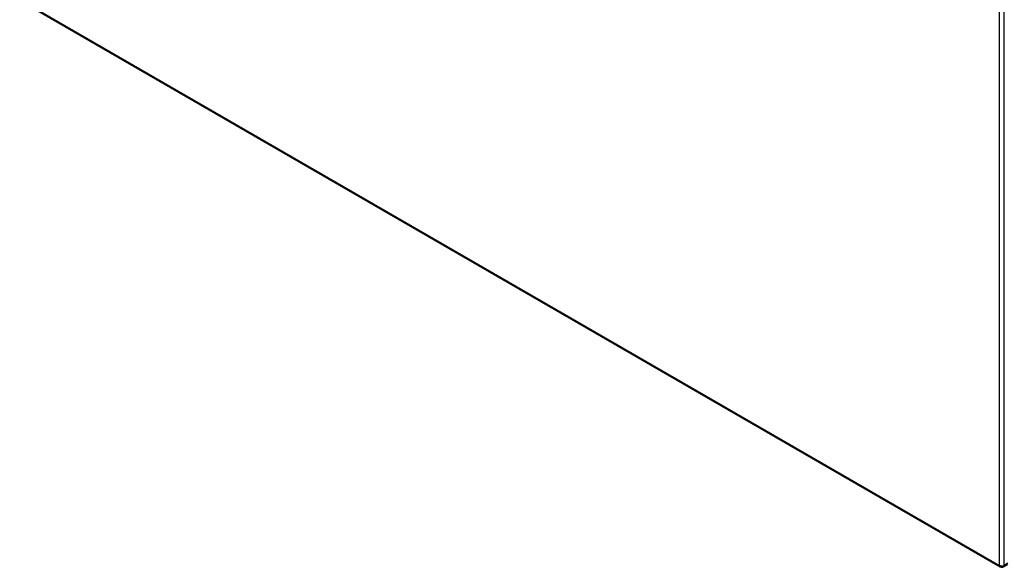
# Model space of a CAD drawing. Header units: inches. Extents: x 19 to 446, y 48 to 207.
# Tile 17 of 23: x 379 to 408, y 165 to 181. Entities that reach past the tile are written whole.
import ezdxf

# ---------------------------------------------------------------- set-up
doc = ezdxf.new("R2010")
doc.units = ezdxf.units.IN
doc.header["$MEASUREMENT"] = 0
doc.layers.add('Visible Edges(ANSI)', color=7, linetype='Continuous', lineweight=25)
doc.layers.add('Visible Tangent Edges(ANSI)', color=7, linetype='Continuous', lineweight=25)

msp = doc.modelspace()

# ---------------------------------------------------------------- linework, layer by layer
at = {"layer": 'Visible Edges(ANSI)'}
for p, q in [((378.607, 181.972), (408.026, 164.987)), ((408.125, 164.987), (408.256, 165.062))]:
    msp.add_line(p, q, dxfattribs=at)
msp.add_arc((408.075, 165.073), 0.099, 240, 300, dxfattribs=at)
at = {"layer": 'Visible Tangent Edges(ANSI)'}
for p, q in [((408.005, 165.032), (408.005, 184.4)), ((408.145, 165.032), (408.145, 184.4)), ((378.586, 182.017), (408.005, 165.032)), ((408.256, 165.096), (408.145, 165.032))]:
    msp.add_line(p, q, dxfattribs=at)
for major_axis, start_param, end_param in [((-0.0495, -0.0857), 5.497787, 6.283185), ((0.099, 0), 3.926991, 5.497787), ((0.0495, -0.0857), 0, 0.785398)]:
    msp.add_ellipse((408.075, 165.073), major_axis=major_axis, ratio=0.57735, start_param=start_param, end_param=end_param, dxfattribs=at)

doc.saveas('drawing.dxf')
